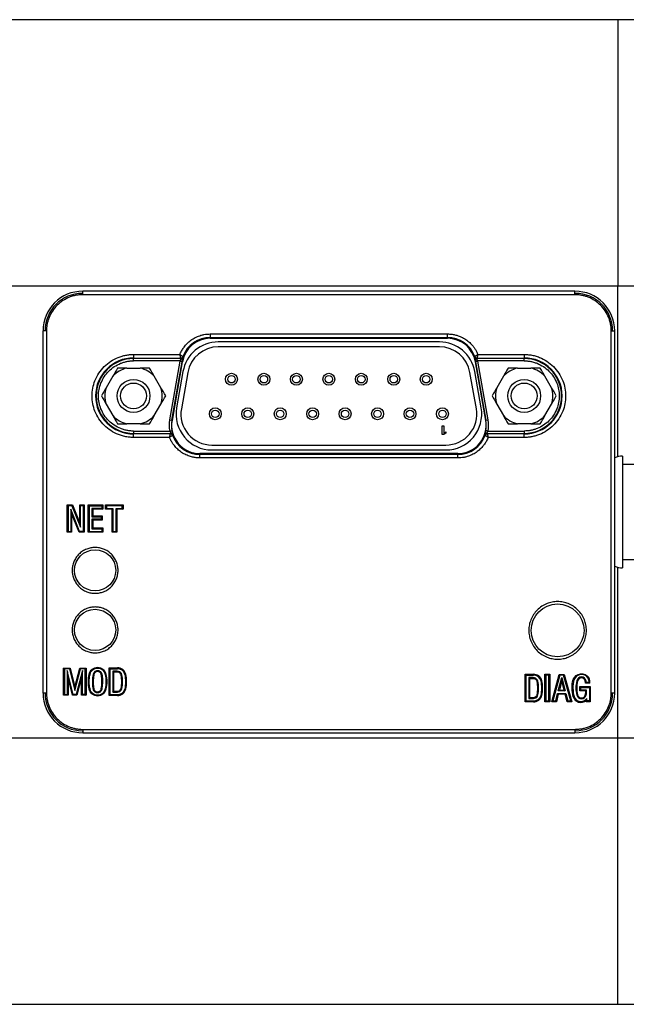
# Model space of a CAD drawing. Header units: inches. Extents: x 8.5 to 24.8, y 4.7 to 19.4.
# Tile 5 of 12: x 15.2 to 16.2, y 16.1 to 17.7. Entities that reach past the tile are written whole.
import ezdxf

# ---------------------------------------------------------------- set-up
doc = ezdxf.new("R2010")
doc.units = ezdxf.units.IN
doc.header["$MEASUREMENT"] = 0

msp = doc.modelspace()

# ---------------------------------------------------------------- linework, layer by layer
at = {"color": 7, "linetype": 'Continuous', "lineweight": 25}
for p, q in [((16.205, 17.7261), (13.8428, 17.7261)), ((17.0672, 17.7261), (16.205, 17.7261)), ((16.205, 17.7261), (16.205, 17.2793)), ((13.8428, 17.2793), (16.205, 17.2793)), ((16.1332, 17.2701), (15.3065, 17.2701)), ((16.1332, 17.2642), (15.3065, 17.2642)), ((16.205, 17.2793), (17.0672, 17.2793)), ((16.205, 16.992), (16.205, 17.2793)), ((15.2397, 17.2034), (15.2397, 16.5952)), ((15.2456, 17.2034), (15.2456, 16.5952)), ((15.5207, 17.1983), (15.919, 17.1983)), ((15.5207, 17.1983), (15.5207, 17.1924)), ((15.919, 17.1924), (15.919, 17.1983)), ((16.194, 16.5952), (16.194, 17.2034)), ((16.2, 16.5952), (16.2, 17.2034)), ((15.5207, 17.1924), (15.919, 17.1924)), ((15.5207, 17.191), (15.5207, 17.1924)), ((15.5207, 17.191), (15.919, 17.191)), ((15.919, 17.191), (15.5207, 17.191)), ((15.5207, 17.191), (15.5207, 17.191)), ((15.9056, 17.1849), (15.5341, 17.1849)), ((15.919, 17.1924), (15.919, 17.191)), ((15.919, 17.191), (15.919, 17.191)), ((15.3919, 17.1638), (15.4697, 17.1638)), ((15.3919, 17.1638), (15.3919, 17.1579)), ((15.9056, 17.1767), (15.5341, 17.1767)), ((15.97, 17.1638), (16.0478, 17.1638)), ((16.0478, 17.1638), (16.0478, 17.1579)), ((15.3919, 17.1579), (15.4711, 17.1579)), ((15.3919, 17.157), (15.3919, 17.1579)), ((15.4717, 17.157), (15.3919, 17.157)), ((15.3919, 17.1531), (15.3919, 17.157)), ((15.4698, 17.1531), (15.3919, 17.1531)), ((15.4697, 17.1524), (15.4523, 17.0539)), ((15.4562, 17.0533), (15.4735, 17.1517)), ((15.4564, 17.0532), (15.4738, 17.1517)), ((15.4737, 17.1517), (15.4564, 17.0532)), ((15.4698, 17.1531), (15.4697, 17.1524)), ((15.4735, 17.1517), (15.4697, 17.1524)), ((15.4698, 17.1531), (15.4737, 17.1524)), ((15.4711, 17.1579), (15.4717, 17.157)), ((15.4735, 17.1517), (15.4737, 17.1517)), ((15.4738, 17.1517), (15.4737, 17.1517)), ((15.9659, 17.1517), (15.9833, 17.0532)), ((15.9659, 17.1517), (15.9661, 17.1517)), ((15.9833, 17.0532), (15.9659, 17.1517)), ((15.9659, 17.1517), (15.9659, 17.1517)), ((15.9699, 17.1531), (15.966, 17.1524)), ((15.97, 17.1524), (15.9661, 17.1517)), ((15.9661, 17.1517), (15.9835, 17.0533)), ((15.968, 17.157), (15.9686, 17.1579)), ((16.0478, 17.157), (15.968, 17.157)), ((15.9686, 17.1579), (16.0478, 17.1579)), ((16.0478, 17.1531), (15.9699, 17.1531)), ((15.97, 17.1524), (15.9699, 17.1531)), ((15.9874, 17.0539), (15.97, 17.1524)), ((16.0478, 17.157), (16.0478, 17.1579)), ((16.0478, 17.1531), (16.0478, 17.157)), ((15.3806, 17.1409), (15.4031, 17.1409)), ((15.4748, 17.1351), (15.4641, 17.0741)), ((15.4829, 17.1337), (15.4721, 17.0727)), ((15.9676, 17.0727), (15.9568, 17.1337)), ((15.9756, 17.0741), (15.9649, 17.1351)), ((16.0366, 17.1409), (16.0591, 17.1409)), ((15.357, 17.1273), (15.3457, 17.1078)), ((15.4379, 17.1078), (15.4267, 17.1273)), ((16.013, 17.1273), (16.0018, 17.1078)), ((16.0939, 17.1078), (16.0827, 17.1273)), ((15.3457, 17.0805), (15.357, 17.0611)), ((15.4267, 17.0611), (15.4379, 17.0805)), ((16.0018, 17.0805), (16.013, 17.0611)), ((16.0827, 17.0611), (16.0939, 17.0805)), ((15.4523, 17.0539), (15.4562, 17.0533)), ((15.4564, 17.0532), (15.4562, 17.0533)), ((15.4564, 17.0532), (15.4564, 17.0532)), ((15.9835, 17.0533), (15.9833, 17.0532)), ((15.9833, 17.0532), (15.9833, 17.0532)), ((15.9835, 17.0533), (15.9874, 17.0539)), ((15.4031, 17.0474), (15.3806, 17.0474)), ((15.3919, 17.0352), (15.3919, 17.0313)), ((15.3919, 17.0352), (15.4525, 17.0352)), ((15.4525, 17.0352), (15.4563, 17.036)), ((15.9103, 17.0442), (15.9132, 17.0442)), ((15.9103, 17.0292), (15.9103, 17.0442)), ((15.9132, 17.0442), (15.9132, 17.0317)), ((15.9132, 17.0317), (15.9161, 17.034)), ((15.9161, 17.034), (15.9161, 17.0314)), ((15.9872, 17.0352), (15.9834, 17.036)), ((15.9872, 17.0352), (16.0478, 17.0352)), ((16.0591, 17.0474), (16.0366, 17.0474)), ((16.0478, 17.0352), (16.0478, 17.0313)), ((15.3919, 17.0313), (15.3919, 17.0304)), ((15.3919, 17.0313), (15.4543, 17.0313)), ((15.4537, 17.0304), (15.3919, 17.0304)), ((15.3919, 17.0245), (15.3919, 17.0304)), ((15.4523, 17.0245), (15.3919, 17.0245)), ((15.4543, 17.0313), (15.4537, 17.0304)), ((15.9132, 17.0292), (15.9103, 17.0292)), ((15.9161, 17.0314), (15.9132, 17.0292)), ((15.986, 17.0304), (15.9854, 17.0313)), ((15.9854, 17.0313), (16.0478, 17.0313)), ((16.0478, 17.0304), (15.986, 17.0304)), ((16.0478, 17.0245), (15.9873, 17.0245)), ((16.0478, 17.0313), (16.0478, 17.0304)), ((16.0478, 17.0245), (16.0478, 17.0304)), ((15.5233, 17.0117), (15.9164, 17.0117)), ((15.5233, 17.0035), (15.9164, 17.0035)), ((15.9364, 16.9973), (15.5033, 16.9973)), ((15.5033, 16.9973), (15.5033, 16.9959)), ((15.5033, 16.9973), (15.9364, 16.9973)), ((15.5033, 16.9973), (15.5033, 16.9973)), ((15.5033, 16.99), (15.5033, 16.9959)), ((15.9364, 16.9959), (15.5033, 16.9959)), ((15.9364, 16.99), (15.5033, 16.99)), ((15.9364, 16.9973), (15.9364, 16.9959)), ((15.9364, 16.9973), (15.9364, 16.9973)), ((15.9364, 16.99), (15.9364, 16.9959)), ((16.2131, 16.993), (16.2131, 16.8055)), ((16.2382, 16.9793), (16.2131, 16.9793)), ((15.2805, 16.9113), (15.2894, 16.9113)), ((15.2805, 16.8653), (15.2805, 16.9113)), ((15.2818, 16.9099), (15.2805, 16.9113)), ((15.2884, 16.9099), (15.2818, 16.9099)), ((15.2818, 16.9099), (15.2818, 16.8667)), ((15.2864, 16.9038), (15.2864, 16.8667)), ((15.2864, 16.9038), (15.2878, 16.8966)), ((15.3013, 16.8667), (15.2864, 16.9038)), ((15.2884, 16.9099), (15.2894, 16.9113)), ((15.2884, 16.9099), (15.3029, 16.8736)), ((15.2894, 16.9113), (15.3016, 16.8808)), ((15.3016, 16.9113), (15.3089, 16.9113)), ((15.3016, 16.8808), (15.3016, 16.9113)), ((15.3016, 16.9113), (15.3029, 16.9099)), ((15.3075, 16.9099), (15.3029, 16.9099)), ((15.3029, 16.8736), (15.3029, 16.9099)), ((15.3075, 16.9099), (15.3089, 16.9113)), ((15.3075, 16.8667), (15.3075, 16.9099)), ((15.3089, 16.9113), (15.3089, 16.8653)), ((15.3158, 16.9113), (15.3402, 16.9113)), ((15.3158, 16.8653), (15.3158, 16.9113)), ((15.3172, 16.9099), (15.3158, 16.9113)), ((15.3172, 16.9099), (15.3172, 16.8667)), ((15.3172, 16.9099), (15.3388, 16.9099)), ((15.3219, 16.9052), (15.3233, 16.9038)), ((15.3388, 16.9052), (15.3219, 16.9052)), ((15.3219, 16.9052), (15.3219, 16.8914)), ((15.3233, 16.9038), (15.3233, 16.8928)), ((15.3402, 16.9038), (15.3233, 16.9038)), ((15.3388, 16.9099), (15.3402, 16.9113)), ((15.3388, 16.9099), (15.3388, 16.9052)), ((15.3388, 16.9052), (15.3402, 16.9038)), ((15.3402, 16.9113), (15.3402, 16.9038)), ((15.3449, 16.9113), (15.3742, 16.9113)), ((15.3449, 16.9038), (15.3449, 16.9113)), ((15.3463, 16.9099), (15.3449, 16.9113)), ((15.3463, 16.9052), (15.3449, 16.9038)), ((15.3559, 16.9038), (15.3449, 16.9038)), ((15.3728, 16.9099), (15.3463, 16.9099)), ((15.3463, 16.9099), (15.3463, 16.9052)), ((15.3463, 16.9052), (15.3573, 16.9052)), ((15.3559, 16.9038), (15.3573, 16.9052)), ((15.3559, 16.8653), (15.3559, 16.9038)), ((15.3573, 16.9052), (15.3573, 16.8667)), ((15.3624, 16.9052), (15.3638, 16.9038)), ((15.3624, 16.9052), (15.3728, 16.9052)), ((15.3624, 16.8667), (15.3624, 16.9052)), ((15.3638, 16.9038), (15.3638, 16.8653)), ((15.3742, 16.9038), (15.3638, 16.9038)), ((15.3728, 16.9099), (15.3742, 16.9113)), ((15.3728, 16.9052), (15.3728, 16.9099)), ((15.3728, 16.9052), (15.3742, 16.9038)), ((15.3742, 16.9113), (15.3742, 16.9038)), ((15.2878, 16.8966), (15.2878, 16.8653)), ((15.3003, 16.8653), (15.2878, 16.8966)), ((15.3219, 16.8914), (15.3233, 16.8928)), ((15.3219, 16.8914), (15.3376, 16.8914)), ((15.3219, 16.887), (15.3219, 16.8712)), ((15.3219, 16.887), (15.3233, 16.8856)), ((15.3376, 16.887), (15.3219, 16.887)), ((15.3233, 16.8928), (15.339, 16.8928)), ((15.3233, 16.8856), (15.3233, 16.8726)), ((15.339, 16.8856), (15.3233, 16.8856)), ((15.3376, 16.8914), (15.339, 16.8928)), ((15.3376, 16.8914), (15.3376, 16.887)), ((15.3376, 16.887), (15.339, 16.8856)), ((15.339, 16.8928), (15.339, 16.8856)), ((15.2818, 16.8667), (15.2805, 16.8653)), ((15.2818, 16.8667), (15.2864, 16.8667)), ((15.2878, 16.8653), (15.2864, 16.8667)), ((15.3013, 16.8667), (15.3003, 16.8653)), ((15.3075, 16.8667), (15.3013, 16.8667)), ((15.3029, 16.8736), (15.3016, 16.8808)), ((15.3075, 16.8667), (15.3089, 16.8653)), ((15.3172, 16.8667), (15.3158, 16.8653)), ((15.3172, 16.8667), (15.3388, 16.8667)), ((15.3219, 16.8712), (15.3233, 16.8726)), ((15.3219, 16.8712), (15.3388, 16.8712)), ((15.3233, 16.8726), (15.3402, 16.8726)), ((15.3388, 16.8712), (15.3402, 16.8726)), ((15.3388, 16.8712), (15.3388, 16.8667)), ((15.3402, 16.8653), (15.3388, 16.8667)), ((15.3402, 16.8726), (15.3402, 16.8653)), ((15.3573, 16.8667), (15.3559, 16.8653)), ((15.3573, 16.8667), (15.3624, 16.8667)), ((15.3624, 16.8667), (15.3638, 16.8653)), ((15.2878, 16.8653), (15.2805, 16.8653)), ((15.3089, 16.8653), (15.3003, 16.8653)), ((15.3402, 16.8653), (15.3158, 16.8653)), ((15.3638, 16.8653), (15.3559, 16.8653)), ((16.2131, 16.8193), (16.2383, 16.8193)), ((16.205, 16.5193), (16.205, 16.8066)), ((15.2744, 16.6373), (15.2853, 16.6373)), ((15.2744, 16.5914), (15.2744, 16.6373)), ((15.2758, 16.6359), (15.2744, 16.6373)), ((15.2842, 16.6359), (15.2758, 16.6359)), ((15.2758, 16.6359), (15.2758, 16.5928)), ((15.2842, 16.6359), (15.2853, 16.6373)), ((15.2842, 16.6359), (15.293, 16.5995)), ((15.2853, 16.6373), (15.293, 16.6051)), ((15.293, 16.6051), (15.3015, 16.6373)), ((15.293, 16.5995), (15.3026, 16.6359)), ((15.3015, 16.6373), (15.312, 16.6373)), ((15.3015, 16.6373), (15.3026, 16.6359)), ((15.3106, 16.6359), (15.3026, 16.6359)), ((15.3106, 16.6359), (15.312, 16.6373)), ((15.3106, 16.5928), (15.3106, 16.6359)), ((15.312, 16.6373), (15.312, 16.5914)), ((15.3507, 16.6374), (15.3647, 16.6374)), ((15.3507, 16.5913), (15.3507, 16.6374)), ((15.352, 16.636), (15.3507, 16.6374)), ((15.352, 16.636), (15.352, 16.5926)), ((15.352, 16.636), (15.3647, 16.636)), ((15.3647, 16.636), (15.3647, 16.6374)), ((15.2806, 16.6329), (15.282, 16.6216)), ((15.2906, 16.5928), (15.2806, 16.6329)), ((15.2806, 16.6329), (15.2806, 16.5928)), ((15.282, 16.6216), (15.282, 16.5914)), ((15.2895, 16.5914), (15.282, 16.6216)), ((15.3059, 16.6329), (15.2955, 16.5928)), ((15.3045, 16.6221), (15.2966, 16.5914)), ((15.3059, 16.6329), (15.3045, 16.6221)), ((15.3045, 16.5914), (15.3045, 16.6221)), ((15.3059, 16.5928), (15.3059, 16.6329)), ((15.3238, 16.6264), (15.3251, 16.6262)), ((15.3455, 16.6269), (15.3441, 16.6266)), ((15.3569, 16.6318), (15.3583, 16.6304)), ((15.3569, 16.6318), (15.3569, 16.5969)), ((15.3583, 16.6304), (15.3583, 16.5982)), ((16.0493, 16.6267), (16.0634, 16.6267)), ((16.0493, 16.5805), (16.0493, 16.6267)), ((16.0507, 16.6253), (16.0493, 16.6267)), ((16.0507, 16.6253), (16.0507, 16.5819)), ((16.0507, 16.6253), (16.0634, 16.6253)), ((16.0556, 16.6211), (16.057, 16.6197)), ((16.0556, 16.6211), (16.0556, 16.5861)), ((16.057, 16.6197), (16.057, 16.5875)), ((16.0634, 16.6253), (16.0634, 16.6267)), ((16.0828, 16.5805), (16.0828, 16.6268)), ((16.0828, 16.6268), (16.0907, 16.6268)), ((16.0841, 16.6254), (16.0828, 16.6268)), ((16.0841, 16.6254), (16.0841, 16.5819)), ((16.0893, 16.6254), (16.0841, 16.6254)), ((16.0893, 16.6254), (16.0907, 16.6268)), ((16.0893, 16.5819), (16.0893, 16.6254)), ((16.0907, 16.6268), (16.0907, 16.5805)), ((16.0941, 16.5805), (16.1067, 16.6266)), ((16.1078, 16.6252), (16.0959, 16.5819)), ((16.1052, 16.5989), (16.1109, 16.6214)), ((16.1067, 16.6266), (16.1151, 16.6266)), ((16.1078, 16.6252), (16.1067, 16.6266)), ((16.1141, 16.6252), (16.1078, 16.6252)), ((16.1109, 16.6214), (16.1109, 16.6157)), ((16.1109, 16.6214), (16.1165, 16.5989)), ((16.1141, 16.6252), (16.1151, 16.6266)), ((16.1261, 16.5819), (16.1141, 16.6252)), ((16.1151, 16.6266), (16.1279, 16.5805)), ((15.293, 16.5995), (15.293, 16.6051)), ((15.3173, 16.6018), (15.3187, 16.6021)), ((15.3377, 16.6025), (15.3391, 16.6022)), ((15.3441, 16.6021), (15.3455, 16.6018)), ((15.3468, 16.6143), (15.3455, 16.6143)), ((16.1109, 16.6157), (16.107, 16.6003)), ((16.1148, 16.6003), (16.1109, 16.6157)), ((16.1414, 16.606), (16.1588, 16.606)), ((16.1414, 16.5989), (16.1414, 16.606)), ((16.1428, 16.6046), (16.1414, 16.606)), ((16.1428, 16.6046), (16.1574, 16.6046)), ((16.1428, 16.6003), (16.1428, 16.6046)), ((16.1504, 16.6154), (16.1518, 16.6156)), ((16.1583, 16.6116), (16.1508, 16.6116)), ((16.157, 16.613), (16.1521, 16.613)), ((16.1574, 16.6046), (16.1588, 16.606)), ((16.1574, 16.6046), (16.1574, 16.582)), ((16.1588, 16.606), (16.1588, 16.5806)), ((15.2758, 16.5928), (15.2744, 16.5914)), ((15.282, 16.5914), (15.2744, 16.5914)), ((15.2758, 16.5928), (15.2806, 16.5928)), ((15.282, 16.5914), (15.2806, 16.5928)), ((15.2906, 16.5928), (15.2895, 16.5914)), ((15.2966, 16.5914), (15.2895, 16.5914)), ((15.2955, 16.5928), (15.2906, 16.5928)), ((15.2966, 16.5914), (15.2955, 16.5928)), ((15.3059, 16.5928), (15.3045, 16.5914)), ((15.312, 16.5914), (15.3045, 16.5914)), ((15.3106, 16.5928), (15.3059, 16.5928)), ((15.3106, 16.5928), (15.312, 16.5914)), ((15.352, 16.5926), (15.3507, 16.5913)), ((15.3647, 16.5913), (15.3507, 16.5913)), ((15.352, 16.5926), (15.3647, 16.5926)), ((15.3569, 16.5969), (15.3583, 16.5982)), ((15.3647, 16.5926), (15.3647, 16.5913)), ((16.057, 16.5875), (16.0556, 16.5861)), ((16.0761, 16.5913), (16.0775, 16.591)), ((16.1009, 16.5819), (16.104, 16.5945)), ((16.1051, 16.5932), (16.102, 16.5805)), ((16.104, 16.5945), (16.1051, 16.5932)), ((16.104, 16.5945), (16.1176, 16.5945)), ((16.1166, 16.5932), (16.1051, 16.5932)), ((16.107, 16.6003), (16.1052, 16.5989)), ((16.1165, 16.5989), (16.1052, 16.5989)), ((16.107, 16.6003), (16.1148, 16.6003)), ((16.1148, 16.6003), (16.1165, 16.5989)), ((16.1176, 16.5945), (16.1166, 16.5932)), ((16.1199, 16.5805), (16.1166, 16.5932)), ((16.1176, 16.5945), (16.121, 16.5819)), ((16.1428, 16.6003), (16.1414, 16.5989)), ((16.1514, 16.5989), (16.1414, 16.5989)), ((16.1528, 16.6003), (16.1428, 16.6003)), ((16.1531, 16.582), (16.1531, 16.5863)), ((16.0507, 16.5819), (16.0493, 16.5805)), ((16.0634, 16.5805), (16.0493, 16.5805)), ((16.0507, 16.5819), (16.0634, 16.5819)), ((16.0634, 16.5805), (16.0634, 16.5819)), ((16.0841, 16.5819), (16.0828, 16.5805)), ((16.0907, 16.5805), (16.0828, 16.5805)), ((16.0841, 16.5819), (16.0893, 16.5819)), ((16.0907, 16.5805), (16.0893, 16.5819)), ((16.0959, 16.5819), (16.0941, 16.5805)), ((16.102, 16.5805), (16.0941, 16.5805)), ((16.0959, 16.5819), (16.1009, 16.5819)), ((16.102, 16.5805), (16.1009, 16.5819)), ((16.121, 16.5819), (16.1199, 16.5805)), ((16.1279, 16.5805), (16.1199, 16.5805)), ((16.121, 16.5819), (16.1261, 16.5819)), ((16.1261, 16.5819), (16.1279, 16.5805)), ((16.1518, 16.5806), (16.1517, 16.5827)), ((16.1531, 16.582), (16.1518, 16.5806)), ((16.1588, 16.5806), (16.1518, 16.5806)), ((16.1574, 16.582), (16.1531, 16.582)), ((16.1574, 16.582), (16.1588, 16.5806)), ((16.205, 16.5193), (13.8428, 16.5193)), ((15.3065, 16.5343), (16.1332, 16.5343)), ((15.3065, 16.5284), (16.1332, 16.5284)), ((17.0672, 16.5193), (16.205, 16.5193)), ((16.205, 16.0725), (16.205, 16.5193)), ((13.8428, 16.0725), (16.205, 16.0725)), ((16.205, 16.0725), (17.0672, 16.0725))]:
    msp.add_line(p, q, dxfattribs=at)
at = {"color": 8, "linetype": 'Continuous', "lineweight": 25}
for p, q in [((15.3065, 17.2642), (15.3065, 17.2701)), ((16.1332, 17.2642), (16.1332, 17.2701)), ((15.2456, 17.2034), (15.2397, 17.2034)), ((16.194, 17.2034), (16.2, 17.2034)), ((15.2456, 16.5952), (15.2397, 16.5952)), ((16.2, 16.5952), (16.194, 16.5952)), ((15.3065, 16.5343), (15.3065, 16.5284)), ((16.1332, 16.5343), (16.1332, 16.5284))]:
    msp.add_line(p, q, dxfattribs=at)
at = {"color": 7, "linetype": 'Continuous', "lineweight": 25}
for centre, radius in [((15.5563, 17.1222), 0.01), ((15.6108, 17.1222), 0.01), ((15.6653, 17.1222), 0.01), ((15.7198, 17.1222), 0.01), ((15.7743, 17.1222), 0.01), ((15.8288, 17.1222), 0.01), ((15.8833, 17.1222), 0.01), ((15.3918, 17.0942), 0.0276), ((15.3918, 17.0942), 0.0217), ((15.5563, 17.1222), 0.00625), ((15.6108, 17.1222), 0.00625), ((15.6653, 17.1222), 0.00625), ((15.7198, 17.1222), 0.00625), ((15.7743, 17.1222), 0.00625), ((15.8288, 17.1222), 0.00625), ((15.8833, 17.1222), 0.00625), ((16.0479, 17.0942), 0.0276), ((16.0479, 17.0942), 0.0217), ((15.5291, 17.0642), 0.01), ((15.5291, 17.0642), 0.00625), ((15.5836, 17.0642), 0.01), ((15.5836, 17.0642), 0.00625), ((15.6381, 17.0642), 0.01), ((15.6381, 17.0642), 0.00625), ((15.6926, 17.0642), 0.01), ((15.6926, 17.0642), 0.00625), ((15.7471, 17.0642), 0.01), ((15.7471, 17.0642), 0.00625), ((15.8016, 17.0642), 0.01), ((15.8016, 17.0642), 0.00625), ((15.8561, 17.0642), 0.01), ((15.8561, 17.0642), 0.00625), ((15.9106, 17.0642), 0.01), ((15.9106, 17.0642), 0.00625), ((15.3273, 16.8013), 0.0346), ((15.3273, 16.7013), 0.0346), ((16.104, 16.7005), 0.0444)]:
    msp.add_circle(centre, radius, dxfattribs=at)
for centre, radius, start, end in [((15.3065, 17.2034), 0.0667, 90, 180), ((15.3058, 17.204), 0.0625, 90, 180), ((16.1332, 17.2034), 0.0667, 0, 90), ((16.1338, 17.204), 0.0625, 0, 90), ((15.5207, 17.1434), 0.0476, 90, 170), ((15.5207, 17.1434), 0.0476, 90, 170), ((15.5207, 17.1434), 0.049, 90, 159.5502), ((15.5341, 17.1247), 0.0602, 90, 170), ((15.9056, 17.1247), 0.0602, 10, 90), ((15.919, 17.1434), 0.049, 20.4498, 90), ((15.919, 17.1434), 0.0476, 10, 90), ((15.919, 17.1434), 0.0476, 10, 90), ((15.5341, 17.1247), 0.052, 90, 170), ((15.9056, 17.1247), 0.052, 10, 90), ((15.3919, 17.0942), 0.0638, 90, 270), ((15.3919, 17.0942), 0.0629, 90, 270), ((15.471, 17.1619), 0.00394, 270.0528, 339.4974), ((15.4717, 17.161), 0.00394, 270.0536, 340.1874), ((15.5207, 17.1434), 0.0478, 169.1747, 170), ((15.968, 17.161), 0.00394, 199.8126, 269.9464), ((15.9686, 17.1619), 0.00394, 200.5026, 269.9472), ((15.919, 17.1434), 0.0478, 10, 10.8253), ((16.0478, 17.0942), 0.0638, 270, 90), ((16.0478, 17.0942), 0.0629, 270, 90), ((15.3918, 17.0942), 0.0481, 103.4929, 136.5071), ((15.3918, 17.0942), 0.0481, 43.4929, 76.5071), ((16.0479, 17.0942), 0.0481, 103.4929, 136.5071), ((16.0479, 17.0942), 0.0481, 43.4929, 76.5071), ((15.3918, 17.0942), 0.0481, 163.4929, 196.5071), ((15.3918, 17.0942), 0.0481, 343.4929, 16.5071), ((16.0479, 17.0942), 0.0481, 163.4929, 196.5071), ((16.0479, 17.0942), 0.0481, 343.4929, 16.5071), ((15.5233, 17.0637), 0.0602, 170, 270), ((15.5233, 17.0637), 0.052, 170, 270), ((15.9164, 17.0637), 0.0602, 270, 10), ((15.9164, 17.0637), 0.052, 270, 10), ((15.3918, 17.0942), 0.0481, 223.4929, 256.5071), ((15.3918, 17.0942), 0.0481, 283.4929, 316.5071), ((15.5033, 17.045), 0.0478, 170, 190.8253), ((15.5033, 17.045), 0.0476, 170, 270), ((15.5033, 17.045), 0.0476, 170, 270), ((15.9364, 17.045), 0.0476, 270, 10), ((15.9364, 17.045), 0.0476, 270, 10), ((15.9364, 17.045), 0.0478, 349.1747, 10), ((16.0479, 17.0942), 0.0481, 223.4929, 256.5071), ((16.0479, 17.0942), 0.0481, 283.4929, 316.5071), ((15.4537, 17.0265), 0.00394, 20.5026, 89.9472), ((15.4543, 17.0274), 0.00394, 19.8126, 89.9464), ((15.5033, 17.045), 0.049, 200.4498, 270), ((15.9364, 17.045), 0.049, 270, 339.5502), ((15.9854, 17.0274), 0.00394, 90.0536, 160.1874), ((15.986, 17.0265), 0.00394, 90.0528, 159.4974), ((16.2131, 16.9618), 0.0312, 90, 114.9424), ((16.2131, 16.8368), 0.0312, 245.0576, 270), ((15.3653, 16.6236), 0.0139, 14.0954, 92.592), ((15.3653, 16.6236), 0.0125, 14.1945, 92.7321), ((15.3167, 16.6143), 0.0553, 348.282, 11.718), ((15.3167, 16.6143), 0.0567, 348.2335, 11.7666), ((15.3209, 16.6143), 0.0579, 347.7502, 12.2498), ((15.3209, 16.6143), 0.0592, 347.7279, 12.2721), ((16.064, 16.6128), 0.0139, 14.0954, 92.592), ((16.064, 16.6128), 0.0125, 14.1945, 92.7321), ((16.144, 16.6143), 0.00792, 9.5532, 169.0816), ((16.144, 16.6143), 0.00653, 9.7335, 169.4364), ((16.1361, 16.6122), 0.0208, 2.2064, 23.283), ((16.1361, 16.6122), 0.0222, 358.4893, 23.6179), ((15.3653, 16.6051), 0.0125, 267.2679, 345.8055), ((15.3653, 16.6051), 0.0139, 267.408, 345.9046), ((16.0154, 16.6036), 0.0553, 348.282, 11.718), ((16.0154, 16.6036), 0.0567, 348.2335, 11.7666), ((16.0196, 16.6036), 0.0579, 347.7502, 12.2498), ((16.0196, 16.6036), 0.0592, 347.7279, 12.2721), ((16.1825, 16.6039), 0.0478, 165.6029, 194.8476), ((16.1825, 16.6039), 0.0464, 165.5488, 194.8649), ((16.0981, 16.6083), 0.0528, 3.5991, 7.7585), ((16.0981, 16.6083), 0.0542, 4.9792, 7.7827), ((15.3065, 16.5952), 0.0667, 180, 270), ((15.3058, 16.5945), 0.0625, 180, 270), ((16.064, 16.5944), 0.0125, 267.2679, 345.8055), ((16.064, 16.5944), 0.0139, 267.408, 345.9046), ((16.1432, 16.593), 0.0134, 196.9878, 309.7788), ((16.1432, 16.593), 0.012, 197.0665, 325.86), ((16.1332, 16.5952), 0.0667, 270, 0), ((16.1338, 16.5945), 0.0625, 270, 0), ((16.1441, 16.5936), 0.00802, 193.7358, 349.5139), ((16.1441, 16.5936), 0.00663, 193.6241, 349.7938), ((16.1235, 16.5988), 0.0279, 346.6712, 0), ((16.1235, 16.5988), 0.0293, 346.7425, 2.8106)]:
    msp.add_arc(centre, radius, start, end, dxfattribs=at)
for points, knots in [([(15.3065, 17.2642), (15.3054, 17.2642), (15.3032, 17.2642), (15.2999, 17.2639), (15.2967, 17.2635), (15.2935, 17.2629), (15.2903, 17.2621), (15.2872, 17.2611), (15.2812, 17.2589), (15.2728, 17.2546), (15.2632, 17.2467), (15.2553, 17.2371), (15.2506, 17.2279), (15.248, 17.2204), (15.2466, 17.2148), (15.2458, 17.2092), (15.2457, 17.2053), (15.2456, 17.2034)], [0, 0, 0, 0, 0.034551, 0.068856, 0.103014, 0.137125, 0.171292, 0.205614, 0.240191, 0.370055, 0.500029, 0.629892, 0.759866, 0.82015, 0.879906, 0.939676, 1, 1, 1, 1]), ([(16.194, 17.2034), (16.194, 17.2045), (16.194, 17.2067), (16.1937, 17.21), (16.1933, 17.2132), (16.1927, 17.2164), (16.1919, 17.2196), (16.1909, 17.2227), (16.1888, 17.2287), (16.1844, 17.2371), (16.1765, 17.2467), (16.1669, 17.2546), (16.1577, 17.2593), (16.1502, 17.2619), (16.1446, 17.2632), (16.139, 17.2641), (16.1352, 17.2642), (16.1332, 17.2642)], [0, 0, 0, 0, 0.034551, 0.068856, 0.103014, 0.137125, 0.171292, 0.205614, 0.240191, 0.370055, 0.500029, 0.629892, 0.759866, 0.82015, 0.879906, 0.939676, 1, 1, 1, 1]), ([(15.4697, 17.1638), (15.4701, 17.1648), (15.4709, 17.1668), (15.4724, 17.1696), (15.474, 17.1724), (15.4758, 17.175), (15.4787, 17.179), (15.4832, 17.1839), (15.4898, 17.189), (15.4971, 17.1932), (15.5039, 17.1958), (15.5101, 17.1974), (15.5153, 17.1981), (15.5189, 17.1982), (15.5207, 17.1983)], [0, 0, 0, 0, 0.049034, 0.097833, 0.146561, 0.195385, 0.244471, 0.372168, 0.50003, 0.627727, 0.755588, 0.837152, 0.918365, 1, 1, 1, 1]), ([(15.919, 17.1983), (15.9201, 17.1983), (15.9222, 17.1982), (15.9254, 17.198), (15.9285, 17.1975), (15.9317, 17.1969), (15.9364, 17.1956), (15.9426, 17.1932), (15.9499, 17.1891), (15.9565, 17.1839), (15.9615, 17.1785), (15.9652, 17.1733), (15.9679, 17.1687), (15.9693, 17.1655), (15.97, 17.1638)], [0, 0, 0, 0, 0.049034, 0.097833, 0.146561, 0.195385, 0.244471, 0.372168, 0.50003, 0.627727, 0.755588, 0.837152, 0.918365, 1, 1, 1, 1]), ([(15.3919, 17.0245), (15.3906, 17.0245), (15.3881, 17.0245), (15.3844, 17.0249), (15.3807, 17.0254), (15.377, 17.0261), (15.3734, 17.027), (15.3698, 17.0281), (15.363, 17.0305), (15.3534, 17.0355), (15.3423, 17.0446), (15.3332, 17.0556), (15.3268, 17.068), (15.323, 17.081), (15.3218, 17.0942), (15.323, 17.1073), (15.3268, 17.1203), (15.3332, 17.1327), (15.3423, 17.1438), (15.3534, 17.1528), (15.3638, 17.1582), (15.3724, 17.1612), (15.3788, 17.1627), (15.3853, 17.1637), (15.3897, 17.1638), (15.3919, 17.1638)], [0, 0, 0, 0, 0.017282, 0.03444, 0.051524, 0.068585, 0.085673, 0.102839, 0.120132, 0.185086, 0.250089, 0.315043, 0.380046, 0.440006, 0.500014, 0.559975, 0.619983, 0.684937, 0.74994, 0.814895, 0.879897, 0.910049, 0.939937, 0.96983, 1, 1, 1, 1]), ([(15.4711, 17.1579), (15.471, 17.158), (15.471, 17.158), (15.4709, 17.1584), (15.4708, 17.159), (15.4706, 17.1599), (15.4702, 17.1615), (15.4699, 17.163), (15.4697, 17.1638)], [0, 0, 0, 0, 0.118982, 0.242099, 0.369552, 0.5015224, 0.7075579, 1, 1, 1, 1]), ([(15.4697, 17.1638), (15.47, 17.1637), (15.4705, 17.1633), (15.4713, 17.1628), (15.4719, 17.1624), (15.4724, 17.162), (15.4728, 17.1617), (15.4736, 17.1613), (15.4745, 17.1607), (15.4746, 17.1606), (15.4747, 17.1605)], [0, 0, 0, 0, 0.111387, 0.21159, 0.300636, 0.378552, 0.445361, 0.501081, 0.759693, 1, 1, 1, 1]), ([(15.9649, 17.1605), (15.965, 17.1605), (15.965, 17.1606), (15.9653, 17.1608), (15.9658, 17.1611), (15.9666, 17.1616), (15.968, 17.1625), (15.9692, 17.1633), (15.97, 17.1638)], [0, 0, 0, 0, 0.1185187, 0.2414983, 0.369122, 0.5015739, 0.7014035, 1, 1, 1, 1]), ([(15.97, 17.1638), (15.9699, 17.1635), (15.9697, 17.1627), (15.9695, 17.1618), (15.9693, 17.1609), (15.9692, 17.1603), (15.969, 17.1593), (15.9687, 17.1583), (15.9687, 17.1581), (15.9686, 17.1579)], [0, 0, 0, 0, 0.128227, 0.242444, 0.342647, 0.428836, 0.501016, 0.75905, 1, 1, 1, 1]), ([(16.0478, 17.1638), (16.0491, 17.1638), (16.0516, 17.1638), (16.0553, 17.1635), (16.059, 17.163), (16.0627, 17.1623), (16.0663, 17.1614), (16.0699, 17.1603), (16.0767, 17.1578), (16.0863, 17.1528), (16.0974, 17.1438), (16.1065, 17.1327), (16.1129, 17.1203), (16.1167, 17.1073), (16.1179, 17.0942), (16.1167, 17.081), (16.1129, 17.068), (16.1065, 17.0556), (16.0974, 17.0446), (16.0863, 17.0355), (16.0759, 17.0301), (16.0673, 17.0271), (16.0609, 17.0256), (16.0544, 17.0247), (16.05, 17.0245), (16.0478, 17.0245)], [0, 0, 0, 0, 0.017282, 0.03444, 0.051524, 0.068585, 0.085673, 0.102839, 0.120132, 0.185086, 0.250089, 0.315043, 0.380046, 0.440006, 0.500014, 0.559975, 0.619983, 0.684937, 0.74994, 0.814895, 0.879897, 0.910049, 0.939937, 0.96983, 1, 1, 1, 1]), ([(15.3919, 17.0352), (15.3908, 17.0352), (15.3887, 17.0353), (15.3855, 17.0355), (15.3824, 17.036), (15.3793, 17.0366), (15.3762, 17.0373), (15.3732, 17.0382), (15.3674, 17.0404), (15.3593, 17.0445), (15.3499, 17.0522), (15.3423, 17.0616), (15.3369, 17.072), (15.3336, 17.0831), (15.3326, 17.0942), (15.3336, 17.1053), (15.3369, 17.1163), (15.3423, 17.1268), (15.3499, 17.1361), (15.3593, 17.1438), (15.3681, 17.1483), (15.3754, 17.1509), (15.3808, 17.1522), (15.3863, 17.153), (15.39, 17.1531), (15.3919, 17.1531)], [0, 0, 0, 0, 0.01728, 0.034438, 0.051522, 0.068583, 0.085671, 0.102837, 0.120131, 0.185082, 0.250089, 0.315039, 0.380046, 0.440002, 0.500014, 0.55997, 0.619983, 0.684933, 0.74994, 0.81489, 0.879897, 0.910048, 0.939935, 0.969829, 1, 1, 1, 1]), ([(15.4737, 17.1524), (15.4737, 17.1528), (15.4739, 17.1535), (15.4742, 17.1546), (15.4744, 17.1557), (15.4747, 17.1566), (15.4749, 17.1574), (15.4751, 17.1583), (15.4753, 17.159), (15.4754, 17.1595), (15.4754, 17.1596), (15.4754, 17.1596)], [0, 0, 0, 0, 0.100387, 0.19989, 0.299392, 0.399422, 0.500288, 0.570349, 0.750086, 0.884479, 1, 1, 1, 1]), ([(15.9643, 17.1596), (15.9643, 17.1596), (15.9643, 17.1596), (15.9644, 17.1592), (15.9645, 17.1588), (15.9646, 17.1582), (15.9648, 17.1575), (15.9651, 17.1566), (15.9654, 17.1552), (15.9658, 17.1537), (15.9659, 17.1527), (15.966, 17.1524)], [0, 0, 0, 0, 0.104533, 0.206076, 0.305586, 0.403701, 0.500809, 0.587364, 0.750485, 0.91308, 1, 1, 1, 1]), ([(16.0478, 17.1531), (16.0489, 17.1531), (16.051, 17.1531), (16.0542, 17.1528), (16.0573, 17.1524), (16.0604, 17.1518), (16.0635, 17.151), (16.0665, 17.1501), (16.0723, 17.148), (16.0804, 17.1438), (16.0898, 17.1361), (16.0974, 17.1268), (16.1028, 17.1163), (16.1061, 17.1053), (16.1071, 17.0942), (16.1061, 17.0831), (16.1028, 17.0721), (16.0974, 17.0616), (16.0898, 17.0522), (16.0804, 17.0445), (16.0716, 17.04), (16.0643, 17.0375), (16.0589, 17.0362), (16.0534, 17.0354), (16.0497, 17.0353), (16.0478, 17.0352)], [0, 0, 0, 0, 0.01728, 0.034438, 0.051522, 0.068583, 0.085671, 0.102837, 0.120131, 0.185082, 0.250089, 0.315039, 0.380046, 0.440002, 0.500014, 0.55997, 0.619983, 0.684933, 0.74994, 0.81489, 0.879897, 0.910048, 0.939935, 0.969829, 1, 1, 1, 1]), ([(15.458, 17.0287), (15.458, 17.0287), (15.458, 17.0288), (15.458, 17.0291), (15.4579, 17.0295), (15.4577, 17.0301), (15.4575, 17.0308), (15.4573, 17.0318), (15.4569, 17.0331), (15.4566, 17.0347), (15.4564, 17.0356), (15.4563, 17.036)], [0, 0, 0, 0, 0.104533, 0.206076, 0.305586, 0.403701, 0.500809, 0.587364, 0.750485, 0.91308, 1, 1, 1, 1]), ([(15.9834, 17.036), (15.9833, 17.0356), (15.9831, 17.0348), (15.9829, 17.0337), (15.9826, 17.0327), (15.9824, 17.0317), (15.9822, 17.0309), (15.982, 17.03), (15.9818, 17.0293), (15.9816, 17.0288), (15.9817, 17.0287), (15.9817, 17.0287)], [0, 0, 0, 0, 0.100387, 0.19989, 0.299392, 0.399422, 0.500288, 0.570349, 0.750086, 0.884479, 1, 1, 1, 1]), ([(15.4523, 17.0245), (15.4524, 17.0249), (15.4526, 17.0256), (15.4528, 17.0266), (15.453, 17.0274), (15.4532, 17.028), (15.4534, 17.029), (15.4536, 17.0301), (15.4537, 17.0303), (15.4537, 17.0304)], [0, 0, 0, 0, 0.128227, 0.242444, 0.342647, 0.428836, 0.501016, 0.75905, 1, 1, 1, 1]), ([(15.4574, 17.0278), (15.4574, 17.0278), (15.4573, 17.0278), (15.457, 17.0276), (15.4565, 17.0273), (15.4557, 17.0268), (15.4544, 17.0259), (15.4531, 17.025), (15.4523, 17.0245)], [0, 0, 0, 0, 0.118519, 0.241498, 0.369122, 0.501574, 0.701404, 1, 1, 1, 1]), ([(15.5033, 16.99), (15.5022, 16.9901), (15.5001, 16.9901), (15.4969, 16.9904), (15.4938, 16.9908), (15.4907, 16.9915), (15.4859, 16.9928), (15.4797, 16.9951), (15.4724, 16.9993), (15.4659, 17.0045), (15.4609, 17.0099), (15.4572, 17.015), (15.4545, 17.0196), (15.4531, 17.0229), (15.4523, 17.0245)], [0, 0, 0, 0, 0.049034, 0.097833, 0.146561, 0.195385, 0.244471, 0.372168, 0.50003, 0.627727, 0.755588, 0.837152, 0.918365, 1, 1, 1, 1]), ([(15.9873, 17.0245), (15.9869, 17.0235), (15.9861, 17.0215), (15.9846, 17.0187), (15.983, 17.0159), (15.9813, 17.0133), (15.9783, 17.0094), (15.9738, 17.0045), (15.9673, 16.9993), (15.96, 16.9951), (15.9531, 16.9925), (15.947, 16.991), (15.9417, 16.9902), (15.9382, 16.9901), (15.9364, 16.99)], [0, 0, 0, 0, 0.049034, 0.097833, 0.146561, 0.195385, 0.244471, 0.372168, 0.50003, 0.627727, 0.755588, 0.837152, 0.918365, 1, 1, 1, 1]), ([(15.9873, 17.0245), (15.9871, 17.0247), (15.9865, 17.025), (15.9858, 17.0255), (15.9852, 17.026), (15.9846, 17.0263), (15.9842, 17.0266), (15.9835, 17.0271), (15.9826, 17.0276), (15.9824, 17.0278), (15.9823, 17.0278)], [0, 0, 0, 0, 0.1113875, 0.2115897, 0.3006362, 0.3785525, 0.4453606, 0.5010809, 0.7596933, 1, 1, 1, 1]), ([(15.986, 17.0304), (15.986, 17.0304), (15.986, 17.0303), (15.9861, 17.0299), (15.9862, 17.0294), (15.9864, 17.0284), (15.9868, 17.0269), (15.9871, 17.0254), (15.9873, 17.0245)], [0, 0, 0, 0, 0.118982, 0.242099, 0.369552, 0.5015224, 0.7075579, 1, 1, 1, 1]), ([(15.3658, 16.8013), (15.3658, 16.7989), (15.3654, 16.794), (15.3632, 16.7868), (15.3597, 16.78), (15.3547, 16.7739), (15.3486, 16.7689), (15.3418, 16.7653), (15.3346, 16.7632), (15.3273, 16.7626), (15.3201, 16.7632), (15.3129, 16.7653), (15.306, 16.7689), (15.2999, 16.7739), (15.2949, 16.78), (15.2914, 16.7868), (15.2893, 16.794), (15.2886, 16.8013), (15.2893, 16.8085), (15.2914, 16.8157), (15.2949, 16.8226), (15.2999, 16.8287), (15.306, 16.8337), (15.3129, 16.8372), (15.32, 16.8393), (15.3273, 16.84), (15.3346, 16.8393), (15.3417, 16.8372), (15.3486, 16.8337), (15.3547, 16.8287), (15.3597, 16.8226), (15.3632, 16.8157), (15.3654, 16.8085), (15.3658, 16.8037), (15.3658, 16.8013)], [0, 0, 0, 0, 0.02999, 0.060002, 0.092479, 0.125, 0.157477, 0.189998, 0.219977, 0.25, 0.279979, 0.310002, 0.342479, 0.375, 0.407477, 0.439998, 0.469977, 0.5, 0.529979, 0.560002, 0.592479, 0.625, 0.657477, 0.689998, 0.719977, 0.75, 0.779979, 0.810002, 0.842479, 0.875, 0.907477, 0.939998, 0.969988, 1, 1, 1, 1]), ([(15.3658, 16.7013), (15.3658, 16.6989), (15.3654, 16.694), (15.3632, 16.6868), (15.3597, 16.68), (15.3547, 16.6739), (15.3486, 16.6689), (15.3418, 16.6653), (15.3346, 16.6632), (15.3273, 16.6626), (15.3201, 16.6632), (15.3129, 16.6653), (15.306, 16.6689), (15.2999, 16.6739), (15.2949, 16.68), (15.2914, 16.6868), (15.2893, 16.694), (15.2886, 16.7013), (15.2893, 16.7085), (15.2914, 16.7157), (15.2949, 16.7226), (15.2999, 16.7287), (15.306, 16.7337), (15.3129, 16.7372), (15.32, 16.7393), (15.3273, 16.74), (15.3346, 16.7393), (15.3417, 16.7372), (15.3486, 16.7337), (15.3547, 16.7287), (15.3597, 16.7226), (15.3632, 16.7157), (15.3654, 16.7085), (15.3658, 16.7037), (15.3658, 16.7013)], [0, 0, 0, 0, 0.0299901, 0.0600016, 0.0924788, 0.1249996, 0.1574768, 0.1899976, 0.219977, 0.2499996, 0.279979, 0.3100016, 0.3424788, 0.3749996, 0.4074768, 0.4399976, 0.469977, 0.4999996, 0.529979, 0.5600016, 0.5924788, 0.6249996, 0.6574768, 0.6899976, 0.719977, 0.7499996, 0.779979, 0.8100016, 0.8424788, 0.8749996, 0.9074768, 0.9399976, 0.9699882, 1, 1, 1, 1]), ([(16.1524, 16.7005), (16.1524, 16.6975), (16.1518, 16.6914), (16.1492, 16.6824), (16.1447, 16.6738), (16.1385, 16.6661), (16.1308, 16.6598), (16.1222, 16.6554), (16.1132, 16.6527), (16.104, 16.6519), (16.0949, 16.6527), (16.0859, 16.6554), (16.0773, 16.6598), (16.0696, 16.6661), (16.0633, 16.6738), (16.0589, 16.6823), (16.0563, 16.6914), (16.0554, 16.7005), (16.0563, 16.7096), (16.0589, 16.7186), (16.0633, 16.7272), (16.0696, 16.7349), (16.0773, 16.7412), (16.0859, 16.7456), (16.0949, 16.7483), (16.104, 16.7491), (16.1132, 16.7483), (16.1222, 16.7456), (16.1308, 16.7412), (16.1384, 16.7349), (16.1447, 16.7272), (16.1492, 16.7186), (16.1518, 16.7096), (16.1524, 16.7035), (16.1524, 16.7005)], [0, 0, 0, 0, 0.029992, 0.060002, 0.092483, 0.125, 0.157481, 0.189998, 0.219981, 0.25, 0.279983, 0.310002, 0.342483, 0.375, 0.407481, 0.439998, 0.469981, 0.5, 0.529983, 0.560002, 0.592483, 0.625, 0.657481, 0.689998, 0.719981, 0.75, 0.779983, 0.810002, 0.842483, 0.875, 0.907481, 0.939998, 0.96999, 1, 1, 1, 1]), ([(15.3173, 16.6269), (15.3186, 16.6335), (15.3248, 16.6385), (15.338, 16.6385), (15.3442, 16.6335), (15.3455, 16.6269)], [0.0098039, 0.0098039, 0.0098039, 0.0098039, 0.5, 0.5, 0.9901961, 0.9901961, 0.9901961, 0.9901961]), ([(15.3187, 16.6266), (15.3187, 16.6266), (15.3187, 16.6266), (15.3187, 16.6266), (15.3198, 16.6326), (15.3255, 16.6372), (15.3374, 16.6372), (15.343, 16.6326), (15.3441, 16.6266), (15.3441, 16.6266), (15.3441, 16.6266), (15.3441, 16.6266)], [0.0093406, 0.0093406, 0.0093406, 0.0093406, 0.0098039, 0.0098039, 0.0098039, 0.5, 0.5, 0.9901961, 0.9901961, 0.9901961, 0.9906594, 0.9906594, 0.9906594, 0.9906594]), ([(15.3187, 16.6021), (15.3187, 16.6021), (15.3187, 16.6021), (15.3187, 16.6021), (15.3169, 16.6101), (15.3169, 16.6185), (15.3187, 16.6266), (15.3187, 16.6266), (15.3187, 16.6266), (15.3187, 16.6266)], [0.0091163, 0.0091163, 0.0091163, 0.0091163, 0.0098039, 0.0098039, 0.0098039, 0.9901961, 0.9901961, 0.9901961, 0.9908837, 0.9908837, 0.9908837, 0.9908837]), ([(15.3238, 16.6264), (15.323, 16.6227), (15.3227, 16.6189), (15.3226, 16.6113), (15.3229, 16.6075), (15.3236, 16.6027), (15.3238, 16.6018), (15.3245, 16.6), (15.325, 16.5992), (15.3269, 16.5971), (15.3288, 16.5961), (15.3325, 16.5958), (15.3345, 16.5964), (15.3376, 16.5987), (15.3387, 16.6003), (15.3391, 16.6022)], [0, 0, 0, 0, 0.25, 0.25, 0.5, 0.5, 0.5625, 0.5625, 0.625, 0.625, 0.75, 0.75, 0.875, 0.875, 1, 1, 1, 1]), ([(15.3251, 16.6262), (15.3238, 16.6194), (15.3236, 16.6125), (15.3247, 16.6048), (15.3248, 16.6039), (15.3252, 16.6022), (15.3254, 16.6014), (15.3267, 16.599), (15.3282, 16.5979), (15.3315, 16.5971), (15.3333, 16.5974), (15.3363, 16.5993), (15.3374, 16.6008), (15.3377, 16.6025)], [0, 0, 0, 0, 0.5, 0.5, 0.5625, 0.5625, 0.625, 0.625, 0.75, 0.75, 0.875, 0.875, 1, 1, 1, 1]), ([(15.3391, 16.6022), (15.3405, 16.6094), (15.3406, 16.617), (15.3392, 16.626), (15.3389, 16.6279), (15.3365, 16.6313), (15.3345, 16.6324), (15.3288, 16.6333), (15.3245, 16.6305), (15.3238, 16.6264)], [0, 0, 0, 0, 0.5, 0.5, 0.625, 0.625, 0.75, 0.75, 1, 1, 1, 1]), ([(15.3377, 16.6025), (15.3391, 16.6095), (15.3392, 16.6169), (15.3378, 16.6258), (15.3376, 16.6274), (15.3356, 16.6301), (15.3339, 16.6311), (15.3292, 16.6318), (15.3258, 16.6295), (15.3251, 16.6262)], [0, 0, 0, 0, 0.5, 0.5, 0.625, 0.625, 0.75, 0.75, 1, 1, 1, 1]), ([(15.3441, 16.6266), (15.3441, 16.6266), (15.3441, 16.6266), (15.3441, 16.6266), (15.345, 16.6226), (15.3455, 16.6185), (15.3455, 16.6143)], [0.0085111, 0.0085111, 0.0085111, 0.0085111, 0.009901, 0.009901, 0.009901, 1, 1, 1, 1]), ([(15.3723, 16.6259), (15.3723, 16.6259), (15.3723, 16.6259), (15.3723, 16.626), (15.3715, 16.6286), (15.3691, 16.631), (15.3636, 16.6323), (15.361, 16.6318), (15.3583, 16.6318), (15.3579, 16.6318), (15.3574, 16.6318), (15.3569, 16.6318)], [0.0059258, 0.0059258, 0.0059258, 0.0059258, 0.0085566, 0.0085566, 0.0085566, 0.46194, 0.46194, 0.9153233, 0.9153233, 0.9153233, 0.9935631, 0.9935631, 0.9935631, 0.9935631]), ([(15.3709, 16.6256), (15.3703, 16.6278), (15.3683, 16.6297), (15.3637, 16.6308), (15.361, 16.6304), (15.3583, 16.6304)], [0.0841656, 0.0841656, 0.0841656, 0.0841656, 0.537549, 0.537549, 0.9909323, 0.9909323, 0.9909323, 0.9909323]), ([(16.0709, 16.6152), (16.0709, 16.6152), (16.0709, 16.6152), (16.0709, 16.6152), (16.0702, 16.6178), (16.0677, 16.6202), (16.0622, 16.6215), (16.0596, 16.6211), (16.057, 16.6211), (16.0565, 16.6211), (16.056, 16.6211), (16.0556, 16.6211)], [0.0064369, 0.0064369, 0.0064369, 0.0064369, 0.0090677, 0.0090677, 0.0090677, 0.462451, 0.462451, 0.9158344, 0.9158344, 0.9158344, 0.9940742, 0.9940742, 0.9940742, 0.9940742]), ([(16.057, 16.6197), (16.0596, 16.6197), (16.0624, 16.62), (16.0669, 16.619), (16.069, 16.617), (16.0696, 16.6148)], [0.0090677, 0.0090677, 0.0090677, 0.0090677, 0.462451, 0.462451, 0.9158344, 0.9158344, 0.9158344, 0.9158344]), ([(16.1304, 16.5891), (16.1291, 16.5937), (16.1284, 16.5986), (16.1283, 16.6083), (16.1284, 16.6129), (16.132, 16.623), (16.1371, 16.6271), (16.1476, 16.6283), (16.1536, 16.6255), (16.1565, 16.6211)], [0, 0, 0, 0, 0.25, 0.25, 0.5, 0.5, 0.75, 0.75, 1, 1, 1, 1]), ([(16.1553, 16.6204), (16.1526, 16.6244), (16.1472, 16.6269), (16.1378, 16.6258), (16.1331, 16.622), (16.1299, 16.6129), (16.1297, 16.6082), (16.1298, 16.5987), (16.1305, 16.594), (16.1317, 16.5895)], [0.0020497, 0.0020497, 0.0020497, 0.0020497, 0.25, 0.25, 0.5, 0.5, 0.75, 0.75, 0.9996918, 0.9996918, 0.9996918, 0.9996918]), ([(16.1553, 16.6204), (16.1554, 16.6205), (16.1555, 16.6206), (16.1556, 16.6206), (16.1558, 16.6207), (16.1559, 16.6208), (16.156, 16.6208), (16.1562, 16.6209), (16.1563, 16.621), (16.1565, 16.6211)], [0, 0, 0, 0, 0.0001220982, 0.0001220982, 0.0001220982, 0.0002441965, 0.0002441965, 0.0002441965, 0.0004062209, 0.0004062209, 0.0004062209, 0.0004062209]), ([(15.3455, 16.6018), (15.3442, 16.5951), (15.338, 16.5901), (15.3248, 16.5901), (15.3186, 16.5951), (15.3173, 16.6018)], [0.0098039, 0.0098039, 0.0098039, 0.0098039, 0.5, 0.5, 0.9901961, 0.9901961, 0.9901961, 0.9901961]), ([(15.3441, 16.6021), (15.3441, 16.6021), (15.3441, 16.6021), (15.3441, 16.6021), (15.343, 16.596), (15.3374, 16.5915), (15.3255, 16.5915), (15.3198, 16.596), (15.3187, 16.6021), (15.3187, 16.6021), (15.3187, 16.6021), (15.3187, 16.6021)], [0.0093406, 0.0093406, 0.0093406, 0.0093406, 0.0098039, 0.0098039, 0.0098039, 0.5, 0.5, 0.9901961, 0.9901961, 0.9901961, 0.9906594, 0.9906594, 0.9906594, 0.9906594]), ([(15.3455, 16.6143), (15.3455, 16.6102), (15.345, 16.6061), (15.3441, 16.6021), (15.3441, 16.6021), (15.3441, 16.6021), (15.3441, 16.6021)], [0, 0, 0, 0, 0.990099, 0.990099, 0.990099, 0.9914889, 0.9914889, 0.9914889, 0.9914889]), ([(15.3569, 16.5969), (15.3574, 16.5969), (15.3579, 16.5969), (15.3583, 16.5969), (15.3613, 16.5969), (15.3642, 16.5964), (15.3694, 16.5979), (15.3716, 16.6003), (15.3723, 16.6027), (15.3723, 16.6027), (15.3723, 16.6028), (15.3723, 16.6028)], [0.0063203, 0.0063203, 0.0063203, 0.0063203, 0.0776173, 0.0776173, 0.0776173, 0.5344373, 0.5344373, 0.9912573, 0.9912573, 0.9912573, 0.9940735, 0.9940735, 0.9940735, 0.9940735]), ([(15.3583, 16.5982), (15.3613, 16.5982), (15.3642, 16.5979), (15.3685, 16.5991), (15.3704, 16.6011), (15.3709, 16.6031)], [0.0091364, 0.0091364, 0.0091364, 0.0091364, 0.4659564, 0.4659564, 0.9227764, 0.9227764, 0.9227764, 0.9227764]), ([(15.2456, 16.5952), (15.2457, 16.5941), (15.2457, 16.5919), (15.246, 16.5886), (15.2464, 16.5854), (15.247, 16.5822), (15.2478, 16.579), (15.2488, 16.5758), (15.2509, 16.5699), (15.2553, 16.5615), (15.2632, 16.5519), (15.2728, 16.5439), (15.2819, 16.5392), (15.2895, 16.5367), (15.295, 16.5353), (15.3007, 16.5345), (15.3045, 16.5344), (15.3065, 16.5343)], [0, 0, 0, 0, 0.034551, 0.0688557, 0.1030135, 0.1371252, 0.1712918, 0.2056141, 0.2401914, 0.3700548, 0.5000287, 0.6298921, 0.7598661, 0.8201496, 0.8799061, 0.9396762, 1, 1, 1, 1]), ([(16.0556, 16.5861), (16.056, 16.5861), (16.0565, 16.5861), (16.057, 16.5861), (16.0599, 16.5861), (16.0628, 16.5856), (16.068, 16.5872), (16.0702, 16.5895), (16.0709, 16.592), (16.0709, 16.592), (16.0709, 16.592), (16.0709, 16.592)], [0.0059265, 0.0059265, 0.0059265, 0.0059265, 0.0772236, 0.0772236, 0.0772236, 0.5340436, 0.5340436, 0.9908636, 0.9908636, 0.9908636, 0.9936797, 0.9936797, 0.9936797, 0.9936797]), ([(16.0696, 16.5923), (16.069, 16.5903), (16.0672, 16.5884), (16.0629, 16.5871), (16.06, 16.5875), (16.057, 16.5875)], [0.0772236, 0.0772236, 0.0772236, 0.0772236, 0.5340436, 0.5340436, 0.9908636, 0.9908636, 0.9908636, 0.9908636]), ([(16.1332, 16.5343), (16.1343, 16.5344), (16.1365, 16.5344), (16.1398, 16.5347), (16.143, 16.5351), (16.1462, 16.5357), (16.1494, 16.5365), (16.1525, 16.5375), (16.1585, 16.5396), (16.1669, 16.5439), (16.1765, 16.5519), (16.1844, 16.5615), (16.1891, 16.5706), (16.1917, 16.5782), (16.1931, 16.5837), (16.1939, 16.5894), (16.194, 16.5932), (16.194, 16.5952)], [0, 0, 0, 0, 0.034551, 0.068856, 0.103014, 0.137125, 0.171292, 0.205614, 0.240191, 0.370055, 0.500029, 0.629892, 0.759866, 0.82015, 0.879906, 0.939676, 1, 1, 1, 1])]:
    msp.add_open_spline(points, degree=3, knots=knots, dxfattribs=at)
for points in [[(15.4717, 17.157), (15.4718, 17.157), (15.4706, 17.1552), (15.4698, 17.1531)], [(15.4754, 17.1596), (15.4752, 17.1599), (15.475, 17.1602), (15.4747, 17.1605)], [(15.9649, 17.1605), (15.9647, 17.1602), (15.9645, 17.1599), (15.9643, 17.1596)], [(15.9699, 17.1531), (15.9691, 17.1552), (15.9679, 17.157), (15.968, 17.157)], [(15.3649, 17.1409), (15.3623, 17.1365), (15.3597, 17.132), (15.357, 17.1273)], [(15.3806, 17.1409), (15.3751, 17.1409), (15.3699, 17.1409), (15.3649, 17.1409)], [(15.4188, 17.1409), (15.4138, 17.1409), (15.4086, 17.1409), (15.4031, 17.1409)], [(15.4267, 17.1273), (15.424, 17.132), (15.4214, 17.1365), (15.4188, 17.1409)], [(16.0209, 17.1409), (16.0183, 17.1365), (16.0157, 17.132), (16.013, 17.1273)], [(16.0366, 17.1409), (16.0311, 17.1409), (16.0259, 17.1409), (16.0209, 17.1409)], [(16.0748, 17.1409), (16.0698, 17.1409), (16.0646, 17.1409), (16.0591, 17.1409)], [(16.0827, 17.1273), (16.08, 17.132), (16.0774, 17.1365), (16.0748, 17.1409)], [(15.3457, 17.1078), (15.343, 17.1031), (15.3404, 17.0985), (15.3379, 17.0942)], [(15.4458, 17.0942), (15.4433, 17.0985), (15.4407, 17.1031), (15.4379, 17.1078)], [(16.0018, 17.1078), (15.999, 17.1031), (15.9964, 17.0985), (15.9939, 17.0942)], [(16.1018, 17.0942), (16.0993, 17.0985), (16.0967, 17.1031), (16.0939, 17.1078)], [(15.3379, 17.0942), (15.3404, 17.0898), (15.343, 17.0853), (15.3457, 17.0805)], [(15.4379, 17.0805), (15.4407, 17.0853), (15.4433, 17.0898), (15.4458, 17.0942)], [(15.9939, 17.0942), (15.9964, 17.0898), (15.999, 17.0853), (16.0018, 17.0805)], [(16.0939, 17.0805), (16.0967, 17.0853), (16.0993, 17.0898), (16.1018, 17.0942)], [(15.357, 17.0611), (15.3597, 17.0563), (15.3623, 17.0518), (15.3649, 17.0474)], [(15.4188, 17.0474), (15.4214, 17.0518), (15.424, 17.0563), (15.4267, 17.0611)], [(15.4523, 17.0539), (15.4512, 17.0478), (15.4513, 17.0414), (15.4525, 17.0352)], [(15.9872, 17.0352), (15.9884, 17.0414), (15.9885, 17.0478), (15.9874, 17.0539)], [(16.013, 17.0611), (16.0157, 17.0563), (16.0183, 17.0518), (16.0209, 17.0474)], [(16.0748, 17.0474), (16.0774, 17.0518), (16.08, 17.0563), (16.0827, 17.0611)], [(15.3649, 17.0474), (15.3699, 17.0474), (15.3751, 17.0474), (15.3806, 17.0474)], [(15.4031, 17.0474), (15.4086, 17.0474), (15.4138, 17.0474), (15.4188, 17.0474)], [(15.4525, 17.0352), (15.4532, 17.0332), (15.4544, 17.0314), (15.4543, 17.0313)], [(15.9854, 17.0313), (15.9853, 17.0314), (15.9864, 17.0332), (15.9872, 17.0352)], [(16.0209, 17.0474), (16.0259, 17.0474), (16.0311, 17.0474), (16.0366, 17.0474)], [(16.0591, 17.0474), (16.0646, 17.0474), (16.0698, 17.0474), (16.0748, 17.0474)], [(15.4574, 17.0278), (15.4576, 17.0281), (15.4578, 17.0284), (15.458, 17.0287)], [(15.9817, 17.0287), (15.9819, 17.0284), (15.9821, 17.0281), (15.9823, 17.0278)], [(15.3173, 16.6018), (15.3156, 16.61), (15.3156, 16.6186), (15.3173, 16.6269)], [(15.3173, 16.6269), (15.3178, 16.6268), (15.3182, 16.6267), (15.3187, 16.6266)], [(15.3455, 16.6269), (15.3464, 16.6228), (15.3468, 16.6186), (15.3468, 16.6143)], [(15.3723, 16.6259), (15.3718, 16.6258), (15.3714, 16.6257), (15.3709, 16.6256)], [(15.3775, 16.6266), (15.3779, 16.6267), (15.3784, 16.6268), (15.3788, 16.6269)], [(15.3468, 16.6143), (15.3468, 16.6101), (15.3464, 16.6059), (15.3455, 16.6018)], [(15.3709, 16.6031), (15.3714, 16.603), (15.3718, 16.6029), (15.3723, 16.6028)], [(15.3788, 16.6017), (15.3784, 16.6019), (15.3779, 16.602), (15.3775, 16.6021)], [(16.0709, 16.6152), (16.0705, 16.615), (16.07, 16.6149), (16.0696, 16.6148)], [(16.0761, 16.6159), (16.0766, 16.616), (16.077, 16.6161), (16.0775, 16.6162)], [(16.1376, 16.6155), (16.1371, 16.6156), (16.1367, 16.6157), (16.1362, 16.6158)], [(16.1508, 16.6116), (16.1513, 16.6121), (16.1517, 16.6125), (16.1521, 16.613)], [(16.157, 16.613), (16.1574, 16.6125), (16.1579, 16.6121), (16.1583, 16.6116)], [(16.0696, 16.5923), (16.07, 16.5922), (16.0705, 16.5921), (16.0709, 16.592)], [(16.1317, 16.5895), (16.1313, 16.5893), (16.1308, 16.5892), (16.1304, 16.5891)], [(16.1377, 16.592), (16.1372, 16.5919), (16.1368, 16.5918), (16.1363, 16.5917)], [(16.1506, 16.5924), (16.1511, 16.5923), (16.1516, 16.5922), (16.152, 16.5921)], [(16.1528, 16.6003), (16.1523, 16.5998), (16.1519, 16.5993), (16.1514, 16.5989)], [(16.1517, 16.5827), (16.1522, 16.5837), (16.1527, 16.5848), (16.1531, 16.5863)]]:
    msp.add_open_spline(points, degree=3, dxfattribs=at)

doc.saveas('drawing.dxf')
